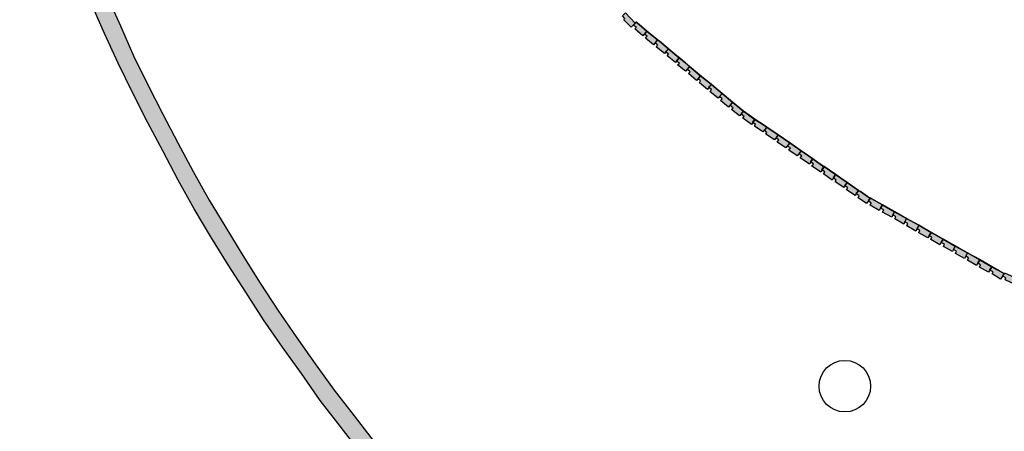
# Model space of a CAD drawing. Header units: millimetres. Extents: x -9985 to 240895, y -184894 to 39395.
# Tile 152 of 164: x 204927 to 206646, y 6791 to 7510. Entities that reach past the tile are written whole.
import ezdxf

# ---------------------------------------------------------------- set-up
doc = ezdxf.new("R2010")
doc.units = ezdxf.units.MM
for name, color, linetype in [('A-CS-ANELLO', 42, 'Continuous'), ('A-CS-LED', 40, 'Continuous'), ('A-LUCI-FARETTI', 7, 'Continuous'), ('A-MURI-NUOVI', 40, 'Continuous')]:
    doc.layers.add(name, color=color, linetype=linetype)

msp = doc.modelspace()

# ---------------------------------------------------------------- hatches: boundary and pattern name
at = {"layer": 'A-CS-LED'}
msp.add_hatch(color=40, dxfattribs=at).paths.add_polyline_path([(208209, 5429), (208151, 5431), (208094, 5433), (208037, 5437), (207980, 5441), (207923, 5446), (207866, 5452), (207809, 5459), (207752, 5467), (207695, 5476), (207639, 5486), (207583, 5496), (207526, 5508), (207471, 5521), (207415, 5534), (207359, 5548), (207304, 5564), (207249, 5580), (207194, 5597), (207140, 5615), (207086, 5634), (207032, 5654), (206979, 5674), (206925, 5696), (206873, 5718), (206820, 5741), (206768, 5765), (206717, 5790), (206665, 5816), (206615, 5843), (206564, 5870), (206514, 5898), (206465, 5927), (206416, 5957), (206368, 5988), (206320, 6019), (206272, 6052), (206226, 6085), (206179, 6118), (206134, 6153), (206088, 6188), (206044, 6224), (206000, 6261), (205956, 6298), (205914, 6336), (205871, 6375), (205830, 6415), (205789, 6455), (205749, 6496), (205709, 6537), (205670, 6580), (205632, 6622), (205595, 6666), (205558, 6710), (205522, 6754), (205487, 6800), (205452, 6845), (205419, 6892), (205386, 6938), (205353, 6986), (205322, 7034), (205291, 7082), (205261, 7131), (205232, 7180), (205204, 7230), (205177, 7281), (205150, 7331), (205124, 7383), (205099, 7434), (205075, 7486), (205052, 7539), (205030, 7591), (205008, 7645), (204988, 7698), (204968, 7752), (204949, 7806), (204931, 7860), (204914, 7915), (204898, 7970), (204882, 8025), (204868, 8081), (204855, 8137), (204842, 8192), (204830, 8249), (204820, 8305), (204810, 8361), (204801, 8418), (204793, 8475), (204786, 8532), (204780, 8589), (204775, 8646), (204771, 8703), (204767, 8760), (204765, 8817), (204763, 8875), (204763, 8932), (204763, 8989), (204765, 9047), (204767, 9104), (204771, 9161), (204775, 9218), (204780, 9275), (204786, 9332), (204793, 9389), (204801, 9446), (204810, 9503), (204820, 9559), (204830, 9615), (204842, 9672), (204855, 9727), (204868, 9783), (204882, 9839), (204898, 9894), (204914, 9949), (204931, 10004), (204949, 10058), (204968, 10112), (204988, 10166), (205008, 10219), (205030, 10273), (205052, 10325), (205075, 10378), (205099, 10430), (205124, 10481), (205150, 10533), (205177, 10583), (205204, 10634), (205232, 10684), (205261, 10733), (205291, 10782), (205322, 10830), (205353, 10878), (205386, 10926), (205419, 10972), (205452, 11019), (205487, 11064), (205495, 11075), (205533, 11075), (205511, 11046), (205476, 11001), (205443, 10955), (205410, 10908), (205378, 10861), (205347, 10814), (205317, 10766), (205287, 10717), (205258, 10668), (205230, 10619), (205203, 10569), (205177, 10519), (205151, 10468), (205126, 10417), (205103, 10365), (205080, 10313), (205057, 10261), (205036, 10208), (205016, 10155), (204996, 10102), (204977, 10048), (204959, 9994), (204943, 9940), (204926, 9886), (204911, 9831), (204897, 9776), (204884, 9721), (204871, 9665), (204860, 9610), (204849, 9554), (204839, 9498), (204831, 9442), (204823, 9385), (204816, 9329), (204810, 9272), (204805, 9216), (204800, 9159), (204797, 9102), (204795, 9046), (204793, 8989), (204793, 8932), (204793, 8875), (204795, 8818), (204797, 8762), (204800, 8705), (204805, 8648), (204810, 8592), (204816, 8535), (204823, 8479), (204831, 8422), (204839, 8366), (204849, 8310), (204860, 8254), (204871, 8199), (204884, 8143), (204897, 8088), (204911, 8033), (204926, 7978), (204943, 7924), (204959, 7870), (204977, 7816), (204996, 7762), (205016, 7709), (205036, 7656), (205057, 7603), (205080, 7551), (205103, 7499), (205126, 7447), (205151, 7396), (205177, 7345), (205203, 7295), (205230, 7245), (205258, 7195), (205287, 7147), (205317, 7098), (205347, 7050), (205378, 7003), (205410, 6956), (205443, 6909), (205476, 6863), (205511, 6818), (205546, 6773), (205581, 6729), (205618, 6685), (205655, 6642), (205693, 6600), (205731, 6558), (205770, 6517), (205810, 6476), (205851, 6436), (205892, 6397), (205934, 6359), (205976, 6321), (206019, 6284), (206063, 6247), (206107, 6212), (206152, 6177), (206197, 6142), (206243, 6109), (206290, 6076), (206337, 6044), (206384, 6013), (206432, 5983), (206481, 5953), (206530, 5924), (206579, 5896), (206629, 5869), (206679, 5843), (206730, 5817), (206781, 5792), (206833, 5769), (206885, 5746), (206937, 5723), (206990, 5702), (207043, 5682), (207096, 5662), (207150, 5643), (207204, 5625), (207258, 5609), (207312, 5592), (207367, 5577), (207422, 5563), (207477, 5550), (207533, 5537), (207588, 5526), (207644, 5515), (207700, 5505), (207756, 5497), (207813, 5489), (207869, 5482), (207926, 5476), (207982, 5471), (208039, 5466), (208096, 5463), (208152, 5461), (208209, 5459), (208266, 5459), (208298, 5459), (208298, 5429), (208266, 5429), (208209, 5429)])
at = {"layer": 'A-MURI-NUOVI'}
for points in [[(205980, 7517), (205984.992, 7521.992), (205985.251, 7521.734), (206002, 7504), (205995, 7497), (205982, 7510), (205984, 7512), (205980, 7517)], [(206001, 7494), (206004, 7497), (205999, 7500), (206003.855, 7505.827), (206009.057, 7501.505), (206022, 7490), (206015, 7482), (206001, 7494)], [(206003.855, 7505.827), (206004, 7506), (206009.057, 7501.505), (206003.855, 7505.827)], [(206022, 7490), (206009.057, 7501.505), (206040.158, 7475.665), (206022, 7490)], [(206020, 7478), (206023, 7481), (206018, 7485), (206022, 7490), (206040.158, 7475.665), (206040.984, 7474.979), (206034, 7466), (206020, 7478)], [(206060, 7459), (206055, 7454), (206055.368, 7453.706), (206053, 7451), (206039, 7462), (206041, 7466), (206037, 7469), (206040.985, 7474.978), (206044.093, 7472.395), (206060, 7459)], [(206041, 7475), (206040.984, 7474.979), (206040.158, 7475.665), (206041, 7475)], [(206040.984, 7474.979), (206041, 7475), (206040.985, 7474.978), (206040.984, 7474.979)], [(206040.985, 7474.978), (206041, 7475), (206044.093, 7472.395), (206040.985, 7474.978)], [(206064.329, 7455.582), (206060, 7459), (206044.093, 7472.395), (206064.329, 7455.582)], [(206055, 7454), (206060, 7459), (206055.368, 7453.706), (206055, 7454)], [(206058, 7447), (206060, 7450), (206055.368, 7453.706), (206060, 7459), (206064.329, 7455.582), (206078.701, 7443.641), (206074, 7438), (206074.205, 7437.836), (206072, 7435), (206058, 7447)], [(206064.329, 7455.582), (206079, 7444), (206078.701, 7443.641), (206064.329, 7455.582)], [(206078.713, 7443.631), (206074.205, 7437.836), (206074, 7438), (206078.701, 7443.641), (206078.713, 7443.631)], [(206074.205, 7437.836), (206078.713, 7443.631), (206089.457, 7434.705), (206097, 7428), (206090, 7420), (206076, 7431), (206079, 7434), (206074.205, 7437.836)], [(206079, 7444), (206078.713, 7443.631), (206078.701, 7443.641), (206079, 7444)], [(206078.713, 7443.631), (206079, 7444), (206089.457, 7434.705), (206078.713, 7443.631)], [(206097, 7428), (206089.457, 7434.705), (206131.753, 7399.563), (206116, 7412), (206097, 7428)], [(206095, 7416), (206098, 7419), (206093, 7423), (206097, 7428), (206116, 7412), (206109, 7404), (206095, 7416)], [(206114, 7400), (206116, 7403), (206112, 7407), (206116, 7412), (206131.753, 7399.563), (206134.927, 7396.927), (206130, 7392), (206130.685, 7391.452), (206128, 7388), (206114, 7400)], [(206134.937, 7396.918), (206130.685, 7391.452), (206130, 7392), (206134.927, 7396.927), (206134.937, 7396.918)], [(206130.685, 7391.452), (206134.937, 7396.918), (206146.93, 7386.953), (206154, 7381), (206149, 7376), (206149.368, 7375.706), (206147, 7373), (206133, 7384), (206135, 7388), (206130.685, 7391.452)], [(206131.753, 7399.563), (206135, 7397), (206134.927, 7396.927), (206131.753, 7399.563)], [(206135, 7397), (206134.937, 7396.918), (206134.927, 7396.927), (206135, 7397)], [(206134.937, 7396.918), (206135, 7397), (206146.93, 7386.953), (206134.937, 7396.918)], [(206172, 7366), (206154, 7381), (206146.93, 7386.953), (206189, 7352), (206222.645, 7328.791), (206211, 7336), (206191, 7350), (206172, 7366)], [(206149, 7376), (206154, 7381), (206149.368, 7375.706), (206149, 7376)], [(206151, 7369), (206154, 7372), (206149.368, 7375.706), (206154, 7381), (206172, 7366), (206165, 7357), (206151, 7369)], [(206170, 7353), (206173, 7356), (206168, 7360), (206172, 7366), (206191, 7350), (206184, 7342), (206170, 7353)], [(206211, 7336), (206207, 7331), (206207.435, 7330.652), (206205, 7327), (206190, 7338), (206192, 7341), (206187, 7345), (206191, 7350), (206211, 7336)], [(206207, 7331), (206211, 7336), (206207.435, 7330.652), (206207, 7331)], [(206210, 7324), (206212, 7327), (206207.435, 7330.652), (206211, 7336), (206222.645, 7328.791), (206231.665, 7322.569), (206225, 7314), (206210, 7324)], [(206232, 7323), (206231.665, 7322.569), (206222.645, 7328.791), (206232, 7323)], [(206230, 7310), (206232, 7313), (206228, 7317), (206231.698, 7322.547), (206251.768, 7308.702), (206245, 7300), (206230, 7310)], [(206232, 7323), (206231.698, 7322.547), (206231.665, 7322.569), (206232, 7323)], [(206231.698, 7322.547), (206232, 7323), (206252, 7309), (206251.768, 7308.702), (206231.698, 7322.547)], [(206250, 7296), (206253, 7300), (206248, 7303), (206251.791, 7308.686), (206271.871, 7294.834), (206265, 7286), (206250, 7296)], [(206252, 7309), (206251.791, 7308.686), (206251.768, 7308.702), (206252, 7309)], [(206251.791, 7308.686), (206252, 7309), (206272, 7295), (206271.871, 7294.834), (206251.791, 7308.686)], [(206270, 7282), (206273, 7286), (206268, 7289), (206271.884, 7294.826), (206291.974, 7280.967), (206285, 7272), (206270, 7282)], [(206271.871, 7294.834), (206272, 7295), (206271.884, 7294.826), (206271.871, 7294.834)], [(206271.884, 7294.826), (206272, 7295), (206292, 7281), (206291.974, 7280.967), (206271.884, 7294.826)], [(206312, 7267), (206308, 7262), (206308.435, 7261.652), (206306, 7258), (206290, 7269), (206293, 7272), (206288, 7275), (206291.977, 7280.965), (206297, 7277.5), (206312, 7267)], [(206292, 7281), (206291.977, 7280.965), (206291.974, 7280.967), (206292, 7281)], [(206291.977, 7280.965), (206292, 7281), (206297, 7277.5), (206291.977, 7280.965)], [(206331.545, 7253.318), (206312, 7267), (206297, 7277.5), (206331.706, 7253.559), (206331.545, 7253.318)], [(206308, 7262), (206312, 7267), (206308.435, 7261.652), (206308, 7262)], [(206310, 7255), (206313, 7258), (206308.435, 7261.652), (206312, 7267), (206331.545, 7253.318), (206328, 7248), (206328.435, 7247.652), (206326, 7244), (206310, 7255)], [(206332, 7253), (206328.435, 7247.652), (206328, 7248), (206331.545, 7253.318), (206332, 7253)], [(206351.799, 7239.699), (206348, 7234), (206348.27, 7233.784), (206346, 7230), (206331, 7241), (206333, 7244), (206328.435, 7247.652), (206332, 7253), (206331.545, 7253.318), (206331.706, 7253.559), (206351.799, 7239.699)], [(206352, 7240), (206351.799, 7239.699), (206331.706, 7253.559), (206332, 7254), (206352, 7240)], [(206348, 7234), (206351.799, 7239.699), (206351.813, 7239.689), (206348.27, 7233.784), (206348, 7234)], [(206371.892, 7225.838), (206368, 7220), (206366, 7217), (206351, 7227), (206353, 7230), (206348.27, 7233.784), (206351.813, 7239.689), (206371.892, 7225.838)], [(206351.799, 7239.699), (206352, 7240), (206351.813, 7239.689), (206351.799, 7239.699)], [(206372, 7226), (206371.892, 7225.838), (206351.813, 7239.689), (206352, 7240), (206372, 7226)], [(206391.985, 7211.978), (206388, 7206), (206386, 7203), (206371, 7213), (206373, 7217), (206368, 7220), (206371.892, 7225.838), (206391.985, 7211.978)], [(206392, 7212), (206391.985, 7211.978), (206371.892, 7225.838), (206372, 7226), (206392, 7212)], [(206391, 7199), (206393, 7203), (206388, 7206), (206391.985, 7211.978), (206395.182, 7209.773), (206411.63, 7198.259), (206410, 7195), (206406, 7189), (206391, 7199)], [(206391.985, 7211.978), (206392, 7212), (206395.182, 7209.773), (206391.985, 7211.978)], [(206411.63, 7198.259), (206395.182, 7209.773), (206405, 7203), (206413.941, 7197.941), (206412, 7199), (206411.63, 7198.259)], [(206410, 7195), (206412, 7198), (206411.63, 7198.259), (206412, 7199), (206413.941, 7197.941), (206433.803, 7186.704), (206430, 7181), (206430.308, 7180.846), (206428, 7177), (206412, 7186), (206414, 7190), (206409, 7193), (206410, 7195)], [(206412, 7198), (206410, 7195), (206411.63, 7198.259), (206412, 7198)], [(206434, 7187), (206433.803, 7186.704), (206413.941, 7197.941), (206434, 7187)], [(206433.803, 7186.704), (206434, 7187), (206433.817, 7186.695), (206433.803, 7186.704)], [(206455, 7175), (206454.887, 7174.774), (206433.817, 7186.695), (206434, 7187), (206455, 7175)], [(206430, 7181), (206433.803, 7186.704), (206433.817, 7186.695), (206430.308, 7180.846), (206430, 7181)], [(206454.887, 7174.774), (206452, 7169), (206450, 7165), (206434, 7174), (206436, 7178), (206430.308, 7180.846), (206433.817, 7186.695), (206454.887, 7174.774)], [(206455, 7162), (206457, 7166), (206452, 7169), (206454.887, 7174.774), (206475.933, 7162.867), (206473, 7157), (206471, 7153), (206455, 7162)], [(206454.887, 7174.774), (206455, 7175), (206476, 7163), (206475.933, 7162.867), (206454.887, 7174.774)], [(206473, 7157), (206475.933, 7162.867), (206496.979, 7150.959), (206494, 7145), (206492, 7141), (206476, 7150), (206478, 7154), (206473, 7157)], [(206475.933, 7162.867), (206476, 7163), (206497, 7151), (206496.979, 7150.959), (206475.933, 7162.867)], [(206518.758, 7138.637), (206515, 7133), (206515.294, 7132.824), (206513, 7129), (206497, 7138), (206499, 7142), (206494, 7145), (206496.979, 7150.959), (206518.758, 7138.637)], [(206519, 7139), (206518.758, 7138.637), (206496.979, 7150.959), (206497, 7151), (206519, 7139)], [(206515, 7133), (206518.758, 7138.637), (206518.776, 7138.627), (206515.294, 7132.824), (206515, 7133)], [(206539.815, 7126.723), (206536, 7121), (206536.308, 7120.846), (206534, 7117), (206518, 7126), (206520, 7130), (206515.294, 7132.824), (206518.776, 7138.627), (206539.815, 7126.723)], [(206518.758, 7138.637), (206519, 7139), (206518.776, 7138.627), (206518.758, 7138.637)], [(206540, 7127), (206539.815, 7126.723), (206518.776, 7138.627), (206519, 7139), (206540, 7127)], [(206536, 7121), (206539.815, 7126.723), (206539.829, 7126.715), (206536.308, 7120.846), (206536, 7121)], [(206540, 7114), (206542, 7118), (206536.308, 7120.846), (206539.829, 7126.715), (206560.897, 7114.795), (206558, 7109), (206556, 7105), (206540, 7114)], [(206539.815, 7126.723), (206540, 7127), (206539.829, 7126.715), (206539.815, 7126.723)], [(206561, 7115), (206560.897, 7114.795), (206539.829, 7126.715), (206540, 7127), (206561, 7115)], [(206581.944, 7102.887), (206579, 7097), (206577, 7093), (206561, 7102), (206563, 7106), (206558, 7109), (206560.897, 7114.795), (206581.944, 7102.887)], [(206582, 7103), (206581.944, 7102.887), (206560.897, 7114.795), (206561, 7115), (206582, 7103)], [(206582, 7090), (206584, 7094), (206579, 7097), (206581.944, 7102.887), (206603.713, 7090.57), (206600, 7085), (206600.294, 7084.824), (206598, 7081), (206582, 7090)], [(206581.944, 7102.887), (206582, 7103), (206604, 7091), (206603.713, 7090.57), (206581.944, 7102.887)], [(206603.735, 7090.558), (206600.294, 7084.824), (206600, 7085), (206603.713, 7090.57), (206603.735, 7090.558)], [(206600.294, 7084.824), (206603.735, 7090.558), (206624.771, 7078.656), (206621, 7073), (206621.308, 7072.846), (206619, 7069), (206603, 7078), (206605, 7082), (206600.294, 7084.824)], [(206604, 7091), (206603.735, 7090.558), (206603.713, 7090.57), (206604, 7091)], [(206603.735, 7090.558), (206604, 7091), (206625, 7079), (206624.771, 7078.656), (206603.735, 7090.558)], [(206621, 7073), (206624.771, 7078.656), (206624.788, 7078.646), (206621.308, 7072.846), (206621, 7073)], [(206625, 7066), (206627, 7070), (206621.308, 7072.846), (206624.788, 7078.646), (206633, 7074), (206636.561, 7072.394), (206646, 7067), (206640, 7057), (206625, 7066)], [(206624.771, 7078.656), (206625, 7079), (206624.788, 7078.646), (206624.771, 7078.656)], [(206625, 7079), (206636.561, 7072.394), (206633, 7074), (206624.788, 7078.646), (206625, 7079)], [(206648, 7056), (206649, 7059), (206644, 7062), (206646.872, 7067.743), (206668.903, 7057.806), (206666, 7052), (206664, 7048), (206648, 7056)]]:
    msp.add_hatch(color=40, dxfattribs=at).paths.add_polyline_path(points)

# ---------------------------------------------------------------- linework, layer by layer
at = {"layer": 'A-CS-ANELLO'}
msp.add_lwpolyline([(205522, 6754), (205487, 6800), (205452, 6845), (205419, 6892), (205386, 6938), (205353, 6986), (205322, 7034), (205291, 7082), (205261, 7131), (205232, 7180), (205204, 7230), (205177, 7281), (205150, 7331), (205124, 7383), (205099, 7434), (205075, 7486), (205052, 7539), (205030, 7591), (205008, 7645), (204988, 7698), (204968, 7752), (204949, 7806), (204931, 7860), (204914, 7915)], dxfattribs=at)
at = {"layer": 'A-CS-LED'}
for points in [[(205522, 6754), (205487, 6800), (205452, 6845), (205419, 6892), (205386, 6938), (205353, 6986), (205322, 7034), (205291, 7082), (205261, 7131), (205232, 7180), (205204, 7230), (205177, 7281), (205150, 7331), (205124, 7383), (205099, 7434), (205075, 7486), (205052, 7539), (205030, 7591), (205008, 7645), (204988, 7698), (204968, 7752), (204949, 7806), (204931, 7860), (204914, 7915)], [(205080, 7551), (205103, 7499), (205126, 7447), (205151, 7396), (205177, 7345), (205203, 7295), (205230, 7245), (205258, 7195), (205287, 7147), (205317, 7098), (205347, 7050), (205378, 7003), (205410, 6956), (205443, 6909), (205476, 6863), (205511, 6818), (205546, 6773)]]:
    msp.add_lwpolyline(points, dxfattribs=at)
at = {"layer": 'A-LUCI-FARETTI'}
msp.add_circle((206368, 6870), 45, dxfattribs=at)
at = {"layer": 'A-MURI-NUOVI'}
for points in [[(205980, 7517), (205984.992, 7521.992), (205985.251, 7521.734), (206002, 7504), (205995, 7497), (205982, 7510), (205984, 7512), (205980, 7517)], [(206001, 7494), (206004, 7497), (205999, 7500), (206003.855, 7505.827), (206009.057, 7501.505), (206022, 7490), (206015, 7482), (206001, 7494)], [(206003.855, 7505.827), (206004, 7506), (206009.057, 7501.505), (206003.855, 7505.827)], [(206022, 7490), (206009.057, 7501.505), (206040.158, 7475.665), (206022, 7490)], [(206020, 7478), (206023, 7481), (206018, 7485), (206022, 7490), (206040.158, 7475.665), (206040.984, 7474.979), (206034, 7466), (206020, 7478)], [(206060, 7459), (206055, 7454), (206055.368, 7453.706), (206053, 7451), (206039, 7462), (206041, 7466), (206037, 7469), (206040.985, 7474.978), (206044.093, 7472.395), (206060, 7459)], [(206041, 7475), (206040.984, 7474.979), (206040.158, 7475.665), (206041, 7475)], [(206040.984, 7474.979), (206041, 7475), (206040.985, 7474.978), (206040.984, 7474.979)], [(206040.985, 7474.978), (206041, 7475), (206044.093, 7472.395), (206040.985, 7474.978)], [(206064.329, 7455.582), (206060, 7459), (206044.093, 7472.395), (206064.329, 7455.582)], [(206055, 7454), (206060, 7459), (206055.368, 7453.706), (206055, 7454)], [(206058, 7447), (206060, 7450), (206055.368, 7453.706), (206060, 7459), (206064.329, 7455.582), (206078.701, 7443.641), (206074, 7438), (206074.205, 7437.836), (206072, 7435), (206058, 7447)], [(206064.329, 7455.582), (206079, 7444), (206078.701, 7443.641), (206064.329, 7455.582)], [(206078.713, 7443.631), (206074.205, 7437.836), (206074, 7438), (206078.701, 7443.641), (206078.713, 7443.631)], [(206074.205, 7437.836), (206078.713, 7443.631), (206089.457, 7434.705), (206097, 7428), (206090, 7420), (206076, 7431), (206079, 7434), (206074.205, 7437.836)], [(206079, 7444), (206078.713, 7443.631), (206078.701, 7443.641), (206079, 7444)], [(206078.713, 7443.631), (206079, 7444), (206089.457, 7434.705), (206078.713, 7443.631)], [(206097, 7428), (206089.457, 7434.705), (206131.753, 7399.563), (206116, 7412), (206097, 7428)], [(206095, 7416), (206098, 7419), (206093, 7423), (206097, 7428), (206116, 7412), (206109, 7404), (206095, 7416)], [(206114, 7400), (206116, 7403), (206112, 7407), (206116, 7412), (206131.753, 7399.563), (206134.927, 7396.927), (206130, 7392), (206130.685, 7391.452), (206128, 7388), (206114, 7400)], [(206134.937, 7396.918), (206130.685, 7391.452), (206130, 7392), (206134.927, 7396.927), (206134.937, 7396.918)], [(206130.685, 7391.452), (206134.937, 7396.918), (206146.93, 7386.953), (206154, 7381), (206149, 7376), (206149.368, 7375.706), (206147, 7373), (206133, 7384), (206135, 7388), (206130.685, 7391.452)], [(206131.753, 7399.563), (206135, 7397), (206134.927, 7396.927), (206131.753, 7399.563)], [(206135, 7397), (206134.937, 7396.918), (206134.927, 7396.927), (206135, 7397)], [(206134.937, 7396.918), (206135, 7397), (206146.93, 7386.953), (206134.937, 7396.918)], [(206172, 7366), (206154, 7381), (206146.93, 7386.953), (206189, 7352), (206222.645, 7328.791), (206211, 7336), (206191, 7350), (206172, 7366)], [(206149, 7376), (206154, 7381), (206149.368, 7375.706), (206149, 7376)], [(206151, 7369), (206154, 7372), (206149.368, 7375.706), (206154, 7381), (206172, 7366), (206165, 7357), (206151, 7369)], [(206170, 7353), (206173, 7356), (206168, 7360), (206172, 7366), (206191, 7350), (206184, 7342), (206170, 7353)], [(206211, 7336), (206207, 7331), (206207.435, 7330.652), (206205, 7327), (206190, 7338), (206192, 7341), (206187, 7345), (206191, 7350), (206211, 7336)], [(206207, 7331), (206211, 7336), (206207.435, 7330.652), (206207, 7331)], [(206210, 7324), (206212, 7327), (206207.435, 7330.652), (206211, 7336), (206222.645, 7328.791), (206231.665, 7322.569), (206225, 7314), (206210, 7324)], [(206232, 7323), (206231.665, 7322.569), (206222.645, 7328.791), (206232, 7323)], [(206230, 7310), (206232, 7313), (206228, 7317), (206231.698, 7322.547), (206251.768, 7308.702), (206245, 7300), (206230, 7310)], [(206232, 7323), (206231.698, 7322.547), (206231.665, 7322.569), (206232, 7323)], [(206231.698, 7322.547), (206232, 7323), (206252, 7309), (206251.768, 7308.702), (206231.698, 7322.547)], [(206250, 7296), (206253, 7300), (206248, 7303), (206251.791, 7308.686), (206271.871, 7294.834), (206265, 7286), (206250, 7296)], [(206252, 7309), (206251.791, 7308.686), (206251.768, 7308.702), (206252, 7309)], [(206251.791, 7308.686), (206252, 7309), (206272, 7295), (206271.871, 7294.834), (206251.791, 7308.686)], [(206270, 7282), (206273, 7286), (206268, 7289), (206271.884, 7294.826), (206291.974, 7280.967), (206285, 7272), (206270, 7282)], [(206271.871, 7294.834), (206272, 7295), (206271.884, 7294.826), (206271.871, 7294.834)], [(206271.884, 7294.826), (206272, 7295), (206292, 7281), (206291.974, 7280.967), (206271.884, 7294.826)], [(206312, 7267), (206308, 7262), (206308.435, 7261.652), (206306, 7258), (206290, 7269), (206293, 7272), (206288, 7275), (206291.977, 7280.965), (206297, 7277.5), (206312, 7267)], [(206292, 7281), (206291.977, 7280.965), (206291.974, 7280.967), (206292, 7281)], [(206291.977, 7280.965), (206292, 7281), (206297, 7277.5), (206291.977, 7280.965)], [(206331.545, 7253.318), (206312, 7267), (206297, 7277.5), (206331.706, 7253.559), (206331.545, 7253.318)], [(206308, 7262), (206312, 7267), (206308.435, 7261.652), (206308, 7262)], [(206310, 7255), (206313, 7258), (206308.435, 7261.652), (206312, 7267), (206331.545, 7253.318), (206328, 7248), (206328.435, 7247.652), (206326, 7244), (206310, 7255)], [(206332, 7253), (206328.435, 7247.652), (206328, 7248), (206331.545, 7253.318), (206332, 7253)], [(206351.799, 7239.699), (206348, 7234), (206348.27, 7233.784), (206346, 7230), (206331, 7241), (206333, 7244), (206328.435, 7247.652), (206332, 7253), (206331.545, 7253.318), (206331.706, 7253.559), (206351.799, 7239.699)], [(206352, 7240), (206351.799, 7239.699), (206331.706, 7253.559), (206332, 7254), (206352, 7240)], [(206348, 7234), (206351.799, 7239.699), (206351.813, 7239.689), (206348.27, 7233.784), (206348, 7234)], [(206371.892, 7225.838), (206368, 7220), (206366, 7217), (206351, 7227), (206353, 7230), (206348.27, 7233.784), (206351.813, 7239.689), (206371.892, 7225.838)], [(206351.799, 7239.699), (206352, 7240), (206351.813, 7239.689), (206351.799, 7239.699)], [(206372, 7226), (206371.892, 7225.838), (206351.813, 7239.689), (206352, 7240), (206372, 7226)], [(206391.985, 7211.978), (206388, 7206), (206386, 7203), (206371, 7213), (206373, 7217), (206368, 7220), (206371.892, 7225.838), (206391.985, 7211.978)], [(206392, 7212), (206391.985, 7211.978), (206371.892, 7225.838), (206372, 7226), (206392, 7212)], [(206391, 7199), (206393, 7203), (206388, 7206), (206391.985, 7211.978), (206395.182, 7209.773), (206411.63, 7198.259), (206410, 7195), (206406, 7189), (206391, 7199)], [(206391.985, 7211.978), (206392, 7212), (206395.182, 7209.773), (206391.985, 7211.978)], [(206411.63, 7198.259), (206395.182, 7209.773), (206405, 7203), (206413.941, 7197.941), (206412, 7199), (206411.63, 7198.259)], [(206410, 7195), (206412, 7198), (206411.63, 7198.259), (206412, 7199), (206413.941, 7197.941), (206433.803, 7186.704), (206430, 7181), (206430.308, 7180.846), (206428, 7177), (206412, 7186), (206414, 7190), (206409, 7193), (206410, 7195)], [(206412, 7198), (206410, 7195), (206411.63, 7198.259), (206412, 7198)], [(206434, 7187), (206433.803, 7186.704), (206413.941, 7197.941), (206434, 7187)], [(206433.803, 7186.704), (206434, 7187), (206433.817, 7186.695), (206433.803, 7186.704)], [(206455, 7175), (206454.887, 7174.774), (206433.817, 7186.695), (206434, 7187), (206455, 7175)], [(206430, 7181), (206433.803, 7186.704), (206433.817, 7186.695), (206430.308, 7180.846), (206430, 7181)], [(206454.887, 7174.774), (206452, 7169), (206450, 7165), (206434, 7174), (206436, 7178), (206430.308, 7180.846), (206433.817, 7186.695), (206454.887, 7174.774)], [(206455, 7162), (206457, 7166), (206452, 7169), (206454.887, 7174.774), (206475.933, 7162.867), (206473, 7157), (206471, 7153), (206455, 7162)], [(206454.887, 7174.774), (206455, 7175), (206476, 7163), (206475.933, 7162.867), (206454.887, 7174.774)], [(206473, 7157), (206475.933, 7162.867), (206496.979, 7150.959), (206494, 7145), (206492, 7141), (206476, 7150), (206478, 7154), (206473, 7157)], [(206475.933, 7162.867), (206476, 7163), (206497, 7151), (206496.979, 7150.959), (206475.933, 7162.867)], [(206518.758, 7138.637), (206515, 7133), (206515.294, 7132.824), (206513, 7129), (206497, 7138), (206499, 7142), (206494, 7145), (206496.979, 7150.959), (206518.758, 7138.637)], [(206519, 7139), (206518.758, 7138.637), (206496.979, 7150.959), (206497, 7151), (206519, 7139)], [(206515, 7133), (206518.758, 7138.637), (206518.776, 7138.627), (206515.294, 7132.824), (206515, 7133)], [(206539.815, 7126.723), (206536, 7121), (206536.308, 7120.846), (206534, 7117), (206518, 7126), (206520, 7130), (206515.294, 7132.824), (206518.776, 7138.627), (206539.815, 7126.723)], [(206518.758, 7138.637), (206519, 7139), (206518.776, 7138.627), (206518.758, 7138.637)], [(206540, 7127), (206539.815, 7126.723), (206518.776, 7138.627), (206519, 7139), (206540, 7127)], [(206536, 7121), (206539.815, 7126.723), (206539.829, 7126.715), (206536.308, 7120.846), (206536, 7121)], [(206540, 7114), (206542, 7118), (206536.308, 7120.846), (206539.829, 7126.715), (206560.897, 7114.795), (206558, 7109), (206556, 7105), (206540, 7114)], [(206539.815, 7126.723), (206540, 7127), (206539.829, 7126.715), (206539.815, 7126.723)], [(206561, 7115), (206560.897, 7114.795), (206539.829, 7126.715), (206540, 7127), (206561, 7115)], [(206581.944, 7102.887), (206579, 7097), (206577, 7093), (206561, 7102), (206563, 7106), (206558, 7109), (206560.897, 7114.795), (206581.944, 7102.887)], [(206582, 7103), (206581.944, 7102.887), (206560.897, 7114.795), (206561, 7115), (206582, 7103)], [(206582, 7090), (206584, 7094), (206579, 7097), (206581.944, 7102.887), (206603.713, 7090.57), (206600, 7085), (206600.294, 7084.824), (206598, 7081), (206582, 7090)], [(206581.944, 7102.887), (206582, 7103), (206604, 7091), (206603.713, 7090.57), (206581.944, 7102.887)], [(206603.735, 7090.558), (206600.294, 7084.824), (206600, 7085), (206603.713, 7090.57), (206603.735, 7090.558)], [(206600.294, 7084.824), (206603.735, 7090.558), (206624.771, 7078.656), (206621, 7073), (206621.308, 7072.846), (206619, 7069), (206603, 7078), (206605, 7082), (206600.294, 7084.824)], [(206604, 7091), (206603.735, 7090.558), (206603.713, 7090.57), (206604, 7091)], [(206603.735, 7090.558), (206604, 7091), (206625, 7079), (206624.771, 7078.656), (206603.735, 7090.558)], [(206621, 7073), (206624.771, 7078.656), (206624.788, 7078.646), (206621.308, 7072.846), (206621, 7073)], [(206625, 7066), (206627, 7070), (206621.308, 7072.846), (206624.788, 7078.646), (206633, 7074), (206636.561, 7072.394), (206646, 7067), (206640, 7057), (206625, 7066)], [(206624.771, 7078.656), (206625, 7079), (206624.788, 7078.646), (206624.771, 7078.656)], [(206625, 7079), (206636.561, 7072.394), (206633, 7074), (206624.788, 7078.646), (206625, 7079)], [(206648, 7056), (206649, 7059), (206644, 7062), (206646.872, 7067.743), (206668.903, 7057.806), (206666, 7052), (206664, 7048), (206648, 7056)]]:
    msp.add_lwpolyline(points, close=True, dxfattribs=at)

doc.saveas('drawing.dxf')
